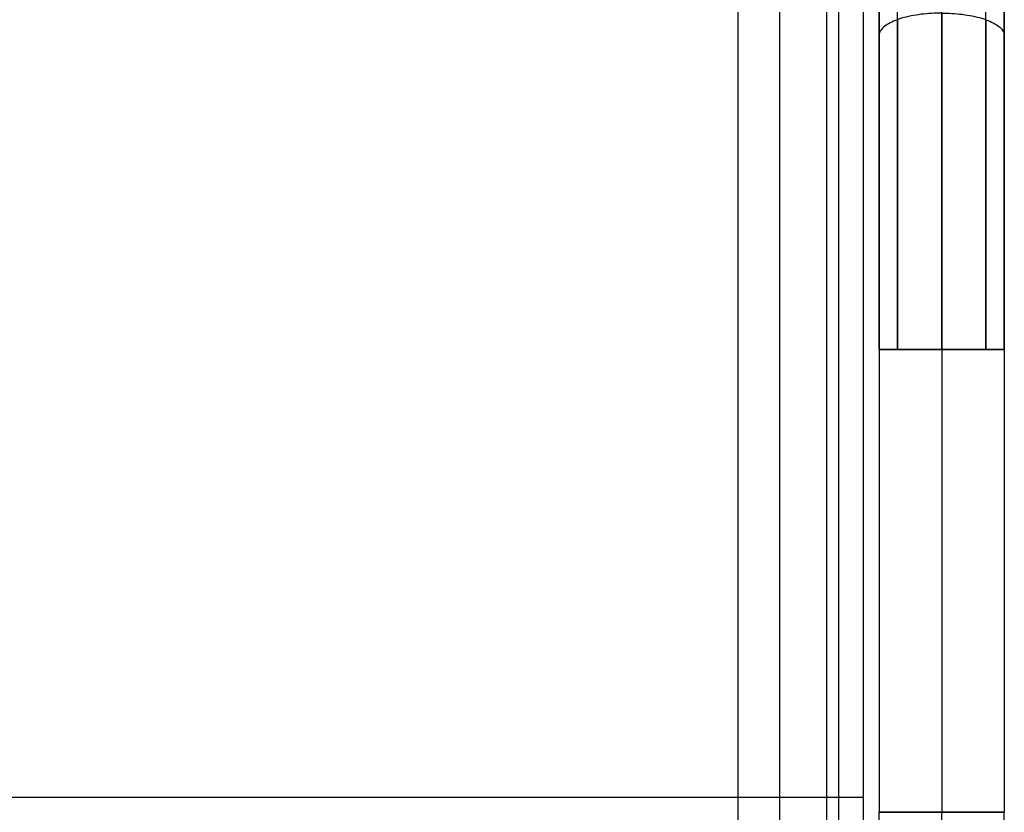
# Model space of a CAD drawing. Header units: millimetres. Extents: x -1267 to 621, y -1022 to -212.
# Tile 19 of 22: x 385 to 621, y -621 to -431. Entities that reach past the tile are written whole.
import ezdxf

# ---------------------------------------------------------------- set-up
doc = ezdxf.new("R2010")
doc.units = ezdxf.units.MM
doc.layers.add('Calque 08$Calque 09', color=1, linetype='Continuous', true_color=0xff000e)

msp = doc.modelspace()

# ---------------------------------------------------------------- linework, layer by layer
at = {"layer": 'Calque 08$Calque 09'}
for p, q in [((567, -232.1, 63.69), (567, -1002.1, 63.69)), ((557, -242.1, 423.69), (557, -992.1, 423.69)), ((590.83, -509.82, 510.36), (590.83, -309.92, 510.36)), ((620.83, -509.82, 510.36), (620.83, -309.92, 510.36)), ((590.83, -434.67, 610.36), (590.83, -509.82, 610.36)), ((620.83, -434.67, 610.36), (620.83, -509.82, 610.36)), ((620.83, -509.82, 560.36), (590.83, -509.82, 560.36)), ((605.83, -509.82, 625.36), (605.83, -509.82, 495.36)), ((567, -617.1, 63.69), (-1213, -617.1, 63.69)), ((557, -617.1, 423.69), (-1203, -617.1, 423.69))]:
    msp.add_line(p, q, dxfattribs=at)
for points in [[(581.14, -228.57, 69.54), (581.14, -617.1, 69.54), (581.14, -1005.64, 69.54)], [(587, -227.1, 393.69), (587, -617.1, 393.69), (587, -1007.1, 393.69)], [(587, -227.1, 83.69), (587, -617.1, 83.69), (587, -1007.1, 83.69)], [(587, -227.1, 243.69), (587, -617.1, 243.69), (587, -1007.1, 243.69)], [(578.21, -231.5, 414.9), (578.21, -617.1, 414.9), (578.21, -1002.71, 414.9)], [(605.83, -509.82, 495.36), (605.83, -392.75, 495.36), (605.83, -275.68, 495.36)], [(595.22, -509.82, 499.76), (595.22, -397.76, 499.76), (595.22, -285.71, 499.76)], [(616.44, -509.82, 499.76), (616.44, -397.76, 499.76), (616.44, -285.71, 499.76)], [(590.83, -309.92, 510.36), (590.83, -372.3, 560.36), (590.83, -434.67, 610.36)], [(620.83, -309.92, 510.36), (620.83, -372.3, 560.36), (620.83, -434.67, 610.36)], [(590.83, -372.3, 560.36), (590.83, -441.06, 560.36), (590.83, -509.82, 560.36)], [(620.83, -372.3, 560.36), (620.83, -441.06, 560.36), (620.83, -509.82, 560.36)], [(595.22, -430.86, 620.97), (595.22, -470.34, 620.97), (595.22, -509.82, 620.97)], [(605.83, -429.28, 625.36), (605.83, -469.55, 625.36), (605.83, -509.82, 625.36)], [(616.44, -430.86, 620.97), (616.44, -470.34, 620.97), (616.44, -509.82, 620.97)], [(590.83, -509.82, 610.36), (590.83, -509.82, 560.36), (590.83, -509.82, 510.36)], [(590.83, -509.82, 610.36), (590.83, -565.25, 610.36), (590.83, -620.69, 610.36)], [(590.83, -509.82, 610.36), (590.83, -509.82, 560.36), (590.83, -509.82, 510.36)], [(590.83, -509.82, 510.36), (590.83, -565.25, 510.36), (590.83, -620.69, 510.36)], [(590.83, -509.82, 560.36), (590.83, -565.25, 560.36), (590.83, -620.69, 560.36)], [(605.83, -509.82, 625.36), (605.83, -565.25, 625.36), (605.83, -620.69, 625.36)], [(605.83, -509.82, 495.36), (605.83, -565.25, 495.36), (605.83, -620.69, 495.36)], [(620.83, -509.82, 610.36), (620.83, -509.82, 560.36), (620.83, -509.82, 510.36)], [(620.83, -509.82, 510.36), (620.83, -509.82, 560.36), (620.83, -509.82, 610.36)], [(620.83, -509.82, 610.36), (620.83, -565.25, 610.36), (620.83, -620.69, 610.36)], [(620.83, -509.82, 510.36), (620.83, -565.25, 510.36), (620.83, -620.69, 510.36)], [(620.83, -509.82, 560.36), (620.83, -565.25, 560.36), (620.83, -620.69, 560.36)], [(587, -617.1, 393.69), (587, -617.1, 238.69), (587, -617.1, 83.69)], [(590.83, -620.69, 610.36), (590.83, -620.69, 560.36), (590.83, -620.69, 510.36)], [(590.83, -731.55, 610.36), (590.83, -676.12, 610.36), (590.83, -620.69, 610.36)], [(590.83, -731.55, 510.36), (590.83, -676.12, 510.36), (590.83, -620.69, 510.36)], [(590.83, -731.55, 560.36), (590.83, -676.12, 560.36), (590.83, -620.69, 560.36)], [(605.83, -731.55, 625.36), (605.83, -676.12, 625.36), (605.83, -620.69, 625.36)], [(605.83, -731.55, 495.36), (605.83, -676.12, 495.36), (605.83, -620.69, 495.36)], [(620.83, -620.69, 510.36), (620.83, -620.69, 560.36), (620.83, -620.69, 610.36)], [(620.83, -731.55, 610.36), (620.83, -676.12, 610.36), (620.83, -620.69, 610.36)], [(620.83, -731.55, 510.36), (620.83, -676.12, 510.36), (620.83, -620.69, 510.36)], [(620.83, -731.55, 560.36), (620.83, -676.12, 560.36), (620.83, -620.69, 560.36)]]:
    msp.add_open_spline(points, degree=2, dxfattribs=at)
at = {"layer": 'Calque 08$Calque 09', "extrusion": (1.3325e-13, -0.940927, 0.338609)}
msp.add_open_spline([(605.83, -429.28, 625.36), (605.02, -429.28, 625.36), (603.35, -429.33, 625.23), (600.86, -429.55, 624.6), (598.42, -429.95, 623.5), (596.17, -430.5, 621.95), (594.22, -431.21, 620), (592.68, -432.02, 617.75), (591.59, -432.89, 615.32), (590.96, -433.78, 612.84), (590.83, -434.38, 611.17), (590.83, -434.67, 610.36)], degree=3, knots=[0, 0, 0, 0, 2.429317, 5.000436, 7.694276, 10.481572, 13.32267, 16.169812, 18.971954, 21.680898, 24.256776, 24.256776, 24.256776, 24.256776], dxfattribs=at)
at = {"layer": 'Calque 08$Calque 09', "extrusion": (3.51861e-14, 0.940927, -0.338609)}
msp.add_open_spline([(605.83, -429.28, 625.36), (606.64, -429.28, 625.36), (608.31, -429.33, 625.23), (610.8, -429.55, 624.6), (613.23, -429.95, 623.5), (615.49, -430.5, 621.95), (617.43, -431.21, 620), (618.98, -432.02, 617.75), (620.07, -432.89, 615.32), (620.69, -433.78, 612.84), (620.83, -434.38, 611.17), (620.83, -434.67, 610.36)], degree=3, knots=[0, 0, 0, 0, 2.429317, 5.000436, 7.694276, 10.481572, 13.32267, 16.169812, 18.971954, 21.680898, 24.256776, 24.256776, 24.256776, 24.256776], dxfattribs=at)
at = {"layer": 'Calque 08$Calque 09', "extrusion": (1.66741e-13, -1, -1.59162e-13)}
msp.add_rational_spline([(605.83, -509.82, 625.36), (590.83, -509.82, 625.36), (590.83, -509.82, 610.36)], [1, 0.707106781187, 1], degree=2, dxfattribs=at)
at = {"layer": 'Calque 08$Calque 09', "extrusion": (7.57912e-15, -1, 1.51582e-14)}
msp.add_rational_spline([(590.83, -509.82, 510.36), (590.83, -509.82, 495.36), (605.83, -509.82, 495.36)], [1, 0.707106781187, 1], degree=2, dxfattribs=at)
at = {"layer": 'Calque 08$Calque 09', "extrusion": (1.13687e-13, 1, 1.13687e-14)}
msp.add_rational_spline([(620.83, -509.82, 610.36), (620.83, -509.82, 625.36), (605.83, -509.82, 625.36), (590.83, -509.82, 625.36), (590.83, -509.82, 610.36)], [1, 0.707106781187, 1, 0.707106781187, 1], degree=2, knots=[-118.991322, -118.991322, -118.991322, -95.429377, -95.429377, -71.867432, -71.867432, -71.867432], dxfattribs=at)
at = {"layer": 'Calque 08$Calque 09', "extrusion": (1.13687e-13, 1, 1.51582e-14)}
msp.add_rational_spline([(590.83, -509.82, 510.36), (590.83, -509.82, 495.36), (605.83, -509.82, 495.36), (620.83, -509.82, 495.36), (620.83, -509.82, 510.36)], [1, 0.707106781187, 1, 0.707106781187, 1], degree=2, knots=[-23.561945, -23.561945, -23.561945, 0, 0, 23.561945, 23.561945, 23.561945], dxfattribs=at)
at = {"layer": 'Calque 08$Calque 09', "extrusion": (-1.09897e-13, -1, -1.17476e-13)}
msp.add_rational_spline([(605.83, -509.82, 625.36), (620.83, -509.82, 625.36), (620.83, -509.82, 610.36)], [1, 0.707106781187, 1], degree=2, dxfattribs=at)
at = {"layer": 'Calque 08$Calque 09', "extrusion": (-4.16852e-14, 1, 3.41061e-14)}
msp.add_rational_spline([(620.83, -509.82, 510.36), (620.83, -509.82, 495.36), (605.83, -509.82, 495.36)], [1, 0.707106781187, 1], degree=2, dxfattribs=at)
at = {"layer": 'Calque 08$Calque 09', "extrusion": (1.89478e-13, -1, 1.89478e-13)}
msp.add_rational_spline([(587, -617.1, 393.69), (587, -617.1, 423.69), (557, -617.1, 423.69)], [1, 0.707106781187, 1], degree=2, dxfattribs=at)
at = {"layer": 'Calque 08$Calque 09', "extrusion": (2.72848e-13, -1, -2.67164e-13)}
msp.add_rational_spline([(587, -617.1, 83.69), (587, -617.1, 63.69), (567, -617.1, 63.69)], [1, 0.707106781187, 1], degree=2, dxfattribs=at)
at = {"layer": 'Calque 08$Calque 09', "extrusion": (1.72329e-28, 1, 2.27374e-14)}
msp.add_rational_spline([(620.83, -620.69, 610.36), (620.83, -620.69, 625.36), (605.83, -620.69, 625.36), (590.83, -620.69, 625.36), (590.83, -620.69, 610.36)], [1, 0.707106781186, 1, 0.707106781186, 1], degree=2, knots=[-118.991322, -118.991322, -118.991322, -95.429377, -95.429377, -71.867432, -71.867432, -71.867432], dxfattribs=at)
at = {"layer": 'Calque 08$Calque 09', "extrusion": (-8.61646e-29, -1, -1.51582e-14)}
msp.add_rational_spline([(590.83, -620.69, 510.36), (590.83, -620.69, 495.36), (605.83, -620.69, 495.36), (620.83, -620.69, 495.36), (620.83, -620.69, 510.36)], [1, 0.707106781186, 1, 0.707106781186, 1], degree=2, knots=[-23.561945, -23.561945, -23.561945, 0, 0, 23.561945, 23.561945, 23.561945], dxfattribs=at)

doc.saveas('drawing.dxf')
